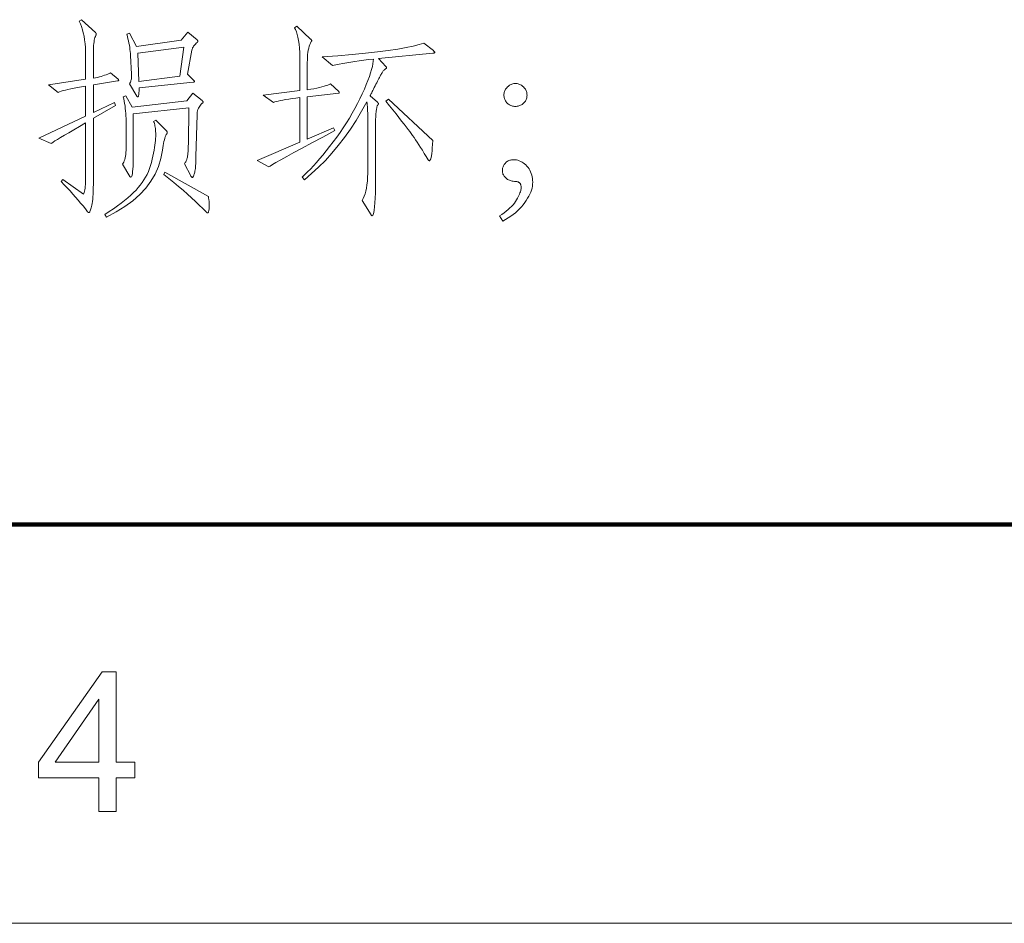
# Model space of a CAD drawing. Extents: x 0 to 1189, y 0 to 841.
# Tile 69 of 135: x 258 to 283, y 10 to 33. Entities that reach past the tile are written whole.
import ezdxf

# ---------------------------------------------------------------- set-up
doc = ezdxf.new("R2010")
doc.units = 0

msp = doc.modelspace()

# ---------------------------------------------------------------- linework, layer by layer
at = {"color": 7, "lineweight": 100}
msp.add_line((20, 20), (1169, 20), dxfattribs=at)
at = {"color": 7, "lineweight": 13}
msp.add_line((10, 10), (1179, 10), dxfattribs=at)
for points in [[(260.794, 31.163), (260.797, 31.16), (260.8, 31.157), (260.802, 31.154), (260.804, 31.151), (260.806, 31.148), (260.807, 31.145), (260.809, 31.142), (260.809, 31.139), (260.81, 31.137), (260.81, 31.134), (260.81, 31.131), (260.809, 31.129), (260.807, 31.127), (260.805, 31.125), (260.802, 31.123), (260.799, 31.121), (260.794, 31.119), (260.79, 31.118), (260.784, 31.117), (260.778, 31.115), (260.176, 31.015), (260.176, 30.329), (260.704, 30.577), (260.731, 30.503), (260.176, 30.181), (260.176, 28.729), (260.176, 28.626), (260.175, 28.53), (260.173, 28.44), (260.17, 28.358), (260.167, 28.282), (260.162, 28.213), (260.157, 28.151), (260.151, 28.096), (260.144, 28.047), (260.137, 28.006), (260.129, 27.97), (260.121, 27.938), (260.113, 27.909), (260.106, 27.884), (260.098, 27.863), (260.09, 27.846), (260.083, 27.833), (260.075, 27.824), (260.068, 27.818), (260.06, 27.816), (260.058, 27.816), (260.056, 27.817), (260.053, 27.818), (260.05, 27.819), (260.047, 27.821), (260.044, 27.824), (260.04, 27.826), (260.037, 27.83), (260.033, 27.833), (260.029, 27.837), (259.974, 27.909), (259.916, 27.982), (259.856, 28.056), (259.794, 28.13), (259.729, 28.205), (259.662, 28.281), (259.592, 28.358), (259.52, 28.435), (259.446, 28.513), (259.369, 28.592), (259.406, 28.645), (259.928, 28.275), (259.938, 28.296), (259.947, 28.321), (259.955, 28.351), (259.962, 28.387), (259.968, 28.427), (259.973, 28.472), (259.976, 28.522), (259.979, 28.578), (259.981, 28.638), (259.981, 28.703), (259.981, 30.065), (259.824, 29.974), (259.683, 29.892), (259.557, 29.819), (259.447, 29.754), (259.353, 29.698), (259.274, 29.651), (259.211, 29.612), (259.164, 29.582), (259.132, 29.56), (259.115, 29.548), (258.809, 29.685), (259.981, 30.234), (259.981, 30.983), (259.876, 30.968), (259.78, 30.952), (259.691, 30.936), (259.61, 30.92), (259.538, 30.904), (259.473, 30.888), (259.417, 30.873), (259.368, 30.857), (259.327, 30.841), (259.295, 30.825), (259.047, 31.015), (259.981, 31.158), (259.981, 31.738), (259.98, 31.847), (259.975, 31.951), (259.966, 32.05), (259.955, 32.145), (259.94, 32.235), (259.922, 32.32), (259.901, 32.401), (259.876, 32.477), (259.849, 32.548), (259.818, 32.615), (259.881, 32.652), (260.229, 32.33), (260.232, 32.326), (260.235, 32.323), (260.237, 32.32), (260.239, 32.316), (260.241, 32.313), (260.243, 32.31), (260.244, 32.306), (260.244, 32.303), (260.245, 32.299), (260.245, 32.295), (260.245, 32.292), (260.245, 32.288), (260.244, 32.284), (260.243, 32.28), (260.242, 32.276), (260.241, 32.272), (260.24, 32.268), (260.238, 32.264), (260.237, 32.26), (260.235, 32.256), (260.224, 32.232), (260.214, 32.204), (260.205, 32.172), (260.197, 32.137), (260.191, 32.097), (260.186, 32.054), (260.182, 32.007), (260.179, 31.957), (260.177, 31.902), (260.176, 31.844), (260.176, 31.184), (260.228, 31.195), (260.278, 31.206), (260.326, 31.219), (260.372, 31.231), (260.415, 31.245), (260.457, 31.259), (260.497, 31.273), (260.535, 31.289), (260.57, 31.305), (260.604, 31.321)], [(266.327, 30.809), (265.54, 30.719), (265.54, 29.658), (266.2, 29.943), (266.232, 29.87), (265.929, 29.709), (265.657, 29.565), (265.415, 29.435), (265.204, 29.321), (265.024, 29.223), (264.874, 29.14), (264.755, 29.072), (264.666, 29.02), (264.607, 28.983), (264.579, 28.962), (264.284, 29.12), (265.355, 29.579), (265.355, 30.698), (265.254, 30.686), (265.16, 30.673), (265.074, 30.661), (264.996, 30.649), (264.926, 30.636), (264.864, 30.624), (264.81, 30.612), (264.764, 30.6), (264.726, 30.589), (264.695, 30.577), (264.431, 30.762), (265.355, 30.873), (265.355, 31.585), (265.354, 31.712), (265.35, 31.829), (265.343, 31.938), (265.333, 32.038), (265.321, 32.129), (265.306, 32.211), (265.288, 32.284), (265.267, 32.349), (265.244, 32.404), (265.218, 32.451), (265.281, 32.493), (265.624, 32.166), (265.629, 32.161), (265.634, 32.156), (265.638, 32.151), (265.641, 32.147), (265.644, 32.143), (265.647, 32.139), (265.648, 32.135), (265.65, 32.132), (265.651, 32.129), (265.651, 32.126), (265.651, 32.124), (265.65, 32.121), (265.65, 32.119), (265.649, 32.116), (265.648, 32.114), (265.647, 32.111), (265.646, 32.109), (265.644, 32.107), (265.642, 32.105), (265.64, 32.103), (265.621, 32.067), (265.604, 32.028), (265.589, 31.985), (265.576, 31.938), (265.565, 31.887), (265.556, 31.833), (265.549, 31.776), (265.544, 31.714), (265.541, 31.649), (265.54, 31.58), (265.54, 30.894), (265.626, 30.908), (265.705, 30.922), (265.779, 30.936), (265.846, 30.951), (265.907, 30.966), (265.962, 30.982), (266.011, 30.998), (266.054, 31.014), (266.09, 31.03), (266.121, 31.047), (266.327, 30.851), (266.33, 30.848), (266.332, 30.845), (266.335, 30.842), (266.337, 30.839), (266.338, 30.836), (266.34, 30.833), (266.341, 30.831), (266.342, 30.828), (266.342, 30.825), (266.342, 30.822), (266.342, 30.82), (266.342, 30.818), (266.341, 30.816), (266.34, 30.814), (266.338, 30.812), (266.337, 30.811), (266.335, 30.81), (266.332, 30.81), (266.33, 30.809)], [(262.542, 32.34), (262.774, 32.145), (262.778, 32.142), (262.781, 32.138), (262.785, 32.135), (262.787, 32.132), (262.79, 32.129), (262.792, 32.126), (262.793, 32.123), (262.794, 32.119), (262.795, 32.116), (262.795, 32.113), (262.795, 32.11), (262.794, 32.107), (262.793, 32.104), (262.792, 32.1), (262.79, 32.097), (262.787, 32.094), (262.785, 32.091), (262.781, 32.088), (262.778, 32.085), (262.774, 32.081), (262.753, 32.061), (262.733, 32.042), (262.716, 32.022), (262.7, 32.003), (262.687, 31.984), (262.675, 31.965), (262.665, 31.946), (262.657, 31.928), (262.651, 31.909), (262.647, 31.891), (262.536, 31.29), (262.695, 31.131), (262.698, 31.128), (262.7, 31.125), (262.703, 31.122), (262.705, 31.119), (262.706, 31.116), (262.708, 31.113), (262.709, 31.11), (262.71, 31.108), (262.71, 31.105), (262.71, 31.102), (262.71, 31.1), (262.709, 31.097), (262.708, 31.095), (262.705, 31.093), (262.703, 31.091), (262.699, 31.089), (262.695, 31.088), (262.69, 31.086), (262.685, 31.085), (262.679, 31.084), (261.322, 30.941), (261.322, 30.898), (261.321, 30.859), (261.319, 30.825), (261.316, 30.796), (261.313, 30.771), (261.309, 30.75), (261.304, 30.735), (261.298, 30.723), (261.292, 30.716), (261.285, 30.714), (261.283, 30.714), (261.281, 30.715), (261.279, 30.716), (261.277, 30.718), (261.275, 30.719), (261.272, 30.722), (261.27, 30.725), (261.268, 30.728), (261.266, 30.731), (261.264, 30.735), (261.079, 31.047), (261.091, 31.063), (261.102, 31.082), (261.111, 31.102), (261.118, 31.124), (261.124, 31.147), (261.129, 31.172), (261.132, 31.199), (261.133, 31.228), (261.133, 31.258), (261.132, 31.29), (261.106, 31.754), (261.103, 31.803), (261.098, 31.853), (261.093, 31.905), (261.085, 31.957), (261.077, 32.01), (261.066, 32.065), (261.055, 32.12), (261.041, 32.176), (261.027, 32.234), (261.011, 32.293), (261.084, 32.314), (261.253, 31.981), (262.378, 32.14)], [(262.441, 31.965), (261.29, 31.812), (261.317, 31.105), (262.341, 31.232)], [(268.702, 31.876), (268.709, 31.869), (268.715, 31.864), (268.721, 31.858), (268.726, 31.853), (268.73, 31.849), (268.733, 31.844), (268.736, 31.84), (268.738, 31.837), (268.739, 31.834), (268.739, 31.831), (268.739, 31.828), (268.737, 31.826), (268.734, 31.823), (268.731, 31.821), (268.726, 31.819), (268.72, 31.818), (268.713, 31.816), (268.705, 31.815), (268.696, 31.813), (268.686, 31.812), (267.324, 31.675), (267.509, 31.48), (267.513, 31.475), (267.517, 31.472), (267.52, 31.468), (267.523, 31.464), (267.525, 31.46), (267.527, 31.457), (267.528, 31.454), (267.529, 31.451), (267.53, 31.448), (267.53, 31.445), (267.53, 31.443), (267.529, 31.44), (267.527, 31.437), (267.525, 31.434), (267.522, 31.431), (267.518, 31.429), (267.513, 31.426), (267.508, 31.423), (267.502, 31.419), (267.496, 31.416), (267.489, 31.412), (267.481, 31.407), (267.473, 31.399), (267.465, 31.391), (267.456, 31.38), (267.446, 31.368), (267.436, 31.354), (267.426, 31.339), (267.415, 31.322), (267.403, 31.303), (267.391, 31.282), (267.378, 31.259), (267.364, 31.234), (267.349, 31.206), (267.334, 31.176), (267.317, 31.144), (267.299, 31.109), (267.28, 31.072), (267.26, 31.033), (267.24, 30.991), (267.22, 30.95), (267.201, 30.913), (267.184, 30.879), (267.169, 30.849), (267.155, 30.822), (267.144, 30.798), (267.133, 30.779), (267.125, 30.762), (267.118, 30.75), (267.113, 30.741), (267.298, 30.582), (267.303, 30.578), (267.307, 30.574), (267.311, 30.57), (267.315, 30.566), (267.318, 30.562), (267.32, 30.559), (267.322, 30.555), (267.323, 30.552), (267.324, 30.548), (267.324, 30.545), (267.324, 30.542), (267.323, 30.539), (267.322, 30.535), (267.321, 30.532), (267.319, 30.528), (267.317, 30.524), (267.314, 30.52), (267.311, 30.517), (267.307, 30.512), (267.303, 30.508), (267.299, 30.503), (267.295, 30.495), (267.291, 30.484), (267.287, 30.47), (267.283, 30.454), (267.28, 30.435), (267.276, 30.414), (267.273, 30.39), (267.269, 30.363), (267.266, 30.334), (267.263, 30.303), (267.261, 30.27), (267.258, 30.237), (267.256, 30.201), (267.254, 30.165), (267.253, 30.128), (267.252, 30.089), (267.251, 30.049), (267.251, 30.007), (267.25, 29.965), (267.25, 28.629), (267.25, 28.459), (267.247, 28.308), (267.243, 28.174), (267.237, 28.058), (267.229, 27.96), (267.22, 27.88), (267.209, 27.817), (267.196, 27.772), (267.182, 27.746), (267.166, 27.737), (267.164, 27.737), (267.161, 27.738), (267.159, 27.739), (267.157, 27.74), (267.154, 27.742), (267.151, 27.744), (267.149, 27.747), (267.146, 27.75), (267.143, 27.754), (267.14, 27.758), (266.913, 28.122), (266.941, 28.17), (266.966, 28.225), (266.988, 28.287), (267.007, 28.355), (267.023, 28.431), (267.037, 28.514), (267.047, 28.603), (267.054, 28.7), (267.059, 28.803), (267.06, 28.914), (267.06, 30.033), (267.06, 30.108), (267.059, 30.179), (267.058, 30.245), (267.056, 30.308), (267.054, 30.366), (267.051, 30.42), (267.047, 30.469), (267.043, 30.515), (267.039, 30.556), (267.034, 30.593), (266.901, 30.355), (266.763, 30.126), (266.62, 29.907), (266.471, 29.697), (266.317, 29.497), (266.158, 29.307), (265.993, 29.126), (265.823, 28.954), (265.647, 28.792), (265.466, 28.64), (265.408, 28.708), (265.476, 28.768), (265.546, 28.835), (265.618, 28.907), (265.693, 28.986), (265.77, 29.07), (265.849, 29.161), (265.931, 29.259), (266.014, 29.362), (266.101, 29.471), (266.189, 29.587), (266.277, 29.706), (266.362, 29.825), (266.443, 29.945), (266.521, 30.065), (266.596, 30.186), (266.667, 30.306), (266.735, 30.428), (266.799, 30.549), (266.86, 30.671), (266.918, 30.793), (266.971, 30.912), (267.019, 31.024), (267.06, 31.129), (267.097, 31.227), (267.128, 31.317), (267.153, 31.401), (267.172, 31.477), (267.186, 31.547), (267.195, 31.609), (267.198, 31.664), (267.075, 31.65), (266.957, 31.636), (266.844, 31.621), (266.735, 31.605), (266.63, 31.589), (266.53, 31.573), (266.434, 31.555), (266.343, 31.538), (266.256, 31.519), (266.173, 31.501), (265.91, 31.717), (266.303, 31.748), (266.665, 31.78), (266.997, 31.813), (267.298, 31.846), (267.568, 31.881), (267.808, 31.916), (268.017, 31.952), (268.195, 31.989), (268.343, 32.027), (268.459, 32.066)], [(270.761, 31.052), (270.784, 31.051), (270.806, 31.049), (270.828, 31.044), (270.849, 31.038), (270.87, 31.03), (270.89, 31.021), (270.909, 31.009), (270.928, 30.996), (270.946, 30.981), (270.964, 30.965), (270.981, 30.947), (270.996, 30.929), (271.009, 30.91), (271.02, 30.89), (271.03, 30.87), (271.037, 30.849), (271.043, 30.827), (271.048, 30.805), (271.05, 30.782), (271.051, 30.759), (271.05, 30.736), (271.048, 30.713), (271.043, 30.691), (271.037, 30.67), (271.03, 30.65), (271.02, 30.63), (271.009, 30.611), (270.996, 30.593), (270.981, 30.575), (270.964, 30.558), (270.946, 30.543), (270.928, 30.529), (270.909, 30.517), (270.889, 30.506), (270.869, 30.497), (270.848, 30.49), (270.827, 30.484), (270.805, 30.48), (270.782, 30.477), (270.758, 30.477), (270.735, 30.477), (270.712, 30.48), (270.69, 30.484), (270.669, 30.49), (270.648, 30.498), (270.628, 30.507), (270.609, 30.518), (270.59, 30.531), (270.572, 30.545), (270.555, 30.561), (270.539, 30.578), (270.525, 30.596), (270.512, 30.615), (270.501, 30.634), (270.492, 30.653), (270.484, 30.674), (270.478, 30.695), (270.474, 30.716), (270.471, 30.739), (270.471, 30.762), (270.471, 30.785), (270.474, 30.807), (270.478, 30.829), (270.485, 30.85), (270.492, 30.871), (270.502, 30.891), (270.513, 30.91), (270.526, 30.929), (270.541, 30.947), (270.558, 30.965), (270.575, 30.981), (270.594, 30.996), (270.613, 31.009), (270.632, 31.021), (270.652, 31.03), (270.673, 31.038), (270.694, 31.044), (270.716, 31.049), (270.738, 31.051)], [(262.668, 30.809), (262.9, 30.624), (262.905, 30.62), (262.91, 30.616), (262.914, 30.612), (262.917, 30.608), (262.92, 30.605), (262.923, 30.601), (262.924, 30.597), (262.926, 30.594), (262.927, 30.591), (262.927, 30.587), (262.927, 30.584), (262.926, 30.581), (262.925, 30.578), (262.923, 30.575), (262.922, 30.572), (262.919, 30.568), (262.917, 30.565), (262.913, 30.562), (262.91, 30.559), (262.906, 30.556), (262.882, 30.534), (262.86, 30.51), (262.841, 30.485), (262.824, 30.459), (262.809, 30.43), (262.797, 30.401), (262.788, 30.369), (262.781, 30.336), (262.776, 30.302), (262.774, 30.265), (262.747, 29.225), (262.747, 29.174), (262.746, 29.125), (262.745, 29.079), (262.742, 29.035), (262.739, 28.995), (262.736, 28.956), (262.732, 28.921), (262.727, 28.888), (262.722, 28.857), (262.716, 28.83), (262.709, 28.804), (262.703, 28.782), (262.697, 28.762), (262.692, 28.745), (262.686, 28.731), (262.681, 28.719), (262.675, 28.709), (262.67, 28.703), (262.665, 28.699), (262.66, 28.698), (262.656, 28.698), (262.651, 28.699), (262.646, 28.701), (262.642, 28.704), (262.637, 28.708), (262.633, 28.713), (262.628, 28.718), (262.624, 28.725), (262.62, 28.732), (262.615, 28.74), (262.457, 29.035), (262.469, 29.054), (262.48, 29.073), (262.491, 29.092), (262.5, 29.111), (262.508, 29.129), (262.516, 29.148), (262.522, 29.166), (262.528, 29.184), (262.533, 29.202), (262.536, 29.22), (262.539, 29.239), (262.542, 29.261), (262.545, 29.286), (262.547, 29.313), (262.549, 29.343), (262.551, 29.375), (262.553, 29.411), (262.555, 29.448), (262.556, 29.489), (262.557, 29.532), (262.573, 30.44), (261.174, 30.292), (261.174, 29.273), (261.174, 29.165), (261.172, 29.068), (261.169, 28.982), (261.165, 28.908), (261.16, 28.845), (261.153, 28.794), (261.146, 28.754), (261.137, 28.726), (261.127, 28.709), (261.116, 28.703), (261.114, 28.703), (261.112, 28.704), (261.109, 28.705), (261.107, 28.706), (261.104, 28.708), (261.102, 28.71), (261.099, 28.713), (261.096, 28.716), (261.093, 28.72), (261.09, 28.724), (260.905, 29.03), (260.922, 29.054), (260.937, 29.082), (260.951, 29.113), (260.962, 29.148), (260.972, 29.187), (260.98, 29.23), (260.987, 29.276), (260.991, 29.326), (260.994, 29.379), (260.995, 29.437), (260.995, 30.107), (260.994, 30.174), (260.992, 30.24), (260.988, 30.304), (260.983, 30.367), (260.976, 30.429), (260.968, 30.49), (260.958, 30.549), (260.947, 30.607), (260.935, 30.664), (260.921, 30.719), (260.989, 30.746), (261.148, 30.456), (262.515, 30.619)], [(268.686, 29.621), (268.682, 29.525), (268.676, 29.439), (268.67, 29.363), (268.663, 29.297), (268.655, 29.241), (268.646, 29.196), (268.636, 29.16), (268.625, 29.135), (268.614, 29.12), (268.602, 29.115), (268.6, 29.115), (268.597, 29.115), (268.595, 29.117), (268.593, 29.118), (268.59, 29.12), (268.587, 29.122), (268.584, 29.125), (268.582, 29.128), (268.579, 29.132), (268.575, 29.136), (268.524, 29.22), (268.474, 29.301), (268.426, 29.377), (268.38, 29.449), (268.337, 29.517), (268.295, 29.581), (268.255, 29.641), (268.217, 29.697), (268.182, 29.748), (268.148, 29.796), (268.112, 29.845), (268.07, 29.901), (268.022, 29.964), (267.967, 30.035), (267.906, 30.112), (267.839, 30.197), (267.766, 30.289), (267.687, 30.389), (267.601, 30.495), (267.509, 30.609), (267.578, 30.661)], [(261.739, 30.133), (261.998, 29.875), (262.004, 29.869), (262.009, 29.863), (262.014, 29.857), (262.018, 29.852), (262.021, 29.847), (262.024, 29.843), (262.027, 29.838), (262.028, 29.834), (262.029, 29.831), (262.029, 29.827), (262.029, 29.824), (262.029, 29.821), (262.028, 29.817), (262.027, 29.814), (262.025, 29.81), (262.024, 29.806), (262.022, 29.803), (262.019, 29.799), (262.017, 29.795), (262.014, 29.79), (262.001, 29.77), (261.989, 29.745), (261.977, 29.716), (261.966, 29.681), (261.956, 29.643), (261.945, 29.599), (261.935, 29.551), (261.926, 29.498), (261.917, 29.441), (261.908, 29.379), (261.869, 29.171), (261.808, 28.972), (261.724, 28.782), (261.617, 28.602), (261.488, 28.43), (261.337, 28.267), (261.162, 28.113), (260.965, 27.968), (260.746, 27.832), (260.504, 27.705), (260.462, 27.768), (260.574, 27.842), (260.679, 27.914), (260.779, 27.984), (260.872, 28.054), (260.959, 28.122), (261.04, 28.189), (261.115, 28.255), (261.183, 28.319), (261.245, 28.382), (261.301, 28.444), (261.352, 28.506), (261.399, 28.571), (261.443, 28.637), (261.484, 28.705), (261.521, 28.775), (261.554, 28.847), (261.584, 28.921), (261.61, 28.997), (261.633, 29.074), (261.652, 29.154), (261.669, 29.233), (261.683, 29.308), (261.696, 29.379), (261.708, 29.446), (261.717, 29.51), (261.725, 29.569), (261.731, 29.625), (261.736, 29.677), (261.738, 29.725), (261.739, 29.769), (261.739, 29.811), (261.737, 29.85), (261.734, 29.887), (261.731, 29.923), (261.726, 29.957), (261.72, 29.988), (261.713, 30.018), (261.705, 30.046), (261.696, 30.072), (261.686, 30.097)], [(270.36, 27.732), (270.42, 27.772), (270.477, 27.812), (270.529, 27.852), (270.578, 27.892), (270.622, 27.933), (270.663, 27.973), (270.7, 28.014), (270.733, 28.054), (270.762, 28.095), (270.787, 28.135), (270.809, 28.175), (270.829, 28.212), (270.847, 28.247), (270.862, 28.28), (270.874, 28.311), (270.885, 28.339), (270.893, 28.366), (270.899, 28.39), (270.902, 28.411), (270.903, 28.431), (270.903, 28.449), (270.902, 28.466), (270.9, 28.481), (270.897, 28.496), (270.894, 28.51), (270.889, 28.522), (270.884, 28.533), (270.878, 28.543), (270.871, 28.552), (270.864, 28.56), (270.856, 28.567), (270.847, 28.574), (270.838, 28.579), (270.828, 28.584), (270.818, 28.588), (270.808, 28.591), (270.797, 28.594), (270.785, 28.596), (270.773, 28.597), (270.761, 28.597), (270.733, 28.598), (270.706, 28.6), (270.68, 28.604), (270.655, 28.61), (270.631, 28.617), (270.608, 28.626), (270.586, 28.636), (270.565, 28.648), (270.545, 28.661), (270.526, 28.676), (270.508, 28.693), (270.493, 28.709), (270.479, 28.727), (270.467, 28.744), (270.457, 28.763), (270.448, 28.782), (270.442, 28.802), (270.437, 28.822), (270.435, 28.843), (270.434, 28.864), (270.434, 28.885), (270.437, 28.906), (270.44, 28.927), (270.445, 28.947), (270.452, 28.966), (270.46, 28.985), (270.47, 29.004), (270.481, 29.022), (270.493, 29.039), (270.508, 29.057), (270.523, 29.073), (270.539, 29.087), (270.557, 29.1), (270.576, 29.111), (270.596, 29.12), (270.617, 29.128), (270.639, 29.133), (270.663, 29.138), (270.688, 29.14), (270.713, 29.141), (270.751, 29.139), (270.788, 29.135), (270.823, 29.127), (270.858, 29.115), (270.892, 29.101), (270.925, 29.083), (270.958, 29.062), (270.989, 29.038), (271.019, 29.011), (271.049, 28.98), (271.076, 28.947), (271.101, 28.912), (271.123, 28.876), (271.142, 28.839), (271.158, 28.799), (271.171, 28.758), (271.181, 28.716), (271.188, 28.672), (271.192, 28.626), (271.194, 28.579), (271.192, 28.53), (271.186, 28.481), (271.176, 28.432), (271.162, 28.382), (271.144, 28.331), (271.123, 28.279), (271.097, 28.227), (271.067, 28.174), (271.033, 28.121), (270.996, 28.067), (270.955, 28.013), (270.91, 27.961), (270.863, 27.911), (270.813, 27.861), (270.759, 27.814), (270.702, 27.768), (270.642, 27.724), (270.579, 27.681), (270.513, 27.639), (270.444, 27.6)], [(263.059, 28.217), (263.063, 28.195), (263.066, 28.173), (263.07, 28.152), (263.072, 28.13), (263.075, 28.109), (263.077, 28.088), (263.078, 28.067), (263.079, 28.047), (263.08, 28.026), (263.08, 28.006), (263.08, 27.969), (263.078, 27.936), (263.076, 27.906), (263.073, 27.881), (263.069, 27.86), (263.065, 27.842), (263.059, 27.828), (263.053, 27.819), (263.046, 27.813), (263.038, 27.811), (263.034, 27.811), (263.031, 27.812), (263.028, 27.813), (263.024, 27.814), (263.021, 27.816), (263.017, 27.818), (263.013, 27.821), (263.009, 27.824), (263.005, 27.828), (263.001, 27.832), (262.917, 27.918), (262.828, 28.006), (262.735, 28.096), (262.636, 28.187), (262.532, 28.281), (262.424, 28.375), (262.31, 28.472), (262.192, 28.57), (262.068, 28.67), (261.94, 28.771), (261.971, 28.83)], [(260.315, 12.805), (260.315, 13.643), (258.796, 13.643), (258.796, 14.037), (260.393, 16.305), (260.744, 16.305), (260.744, 14.037), (261.217, 14.037), (261.217, 13.643), (260.744, 13.643), (260.744, 12.805)], [(260.315, 14.037), (260.315, 15.615), (259.219, 14.037)]]:
    msp.add_lwpolyline(points, close=True, dxfattribs=at)

doc.saveas('drawing.dxf')
